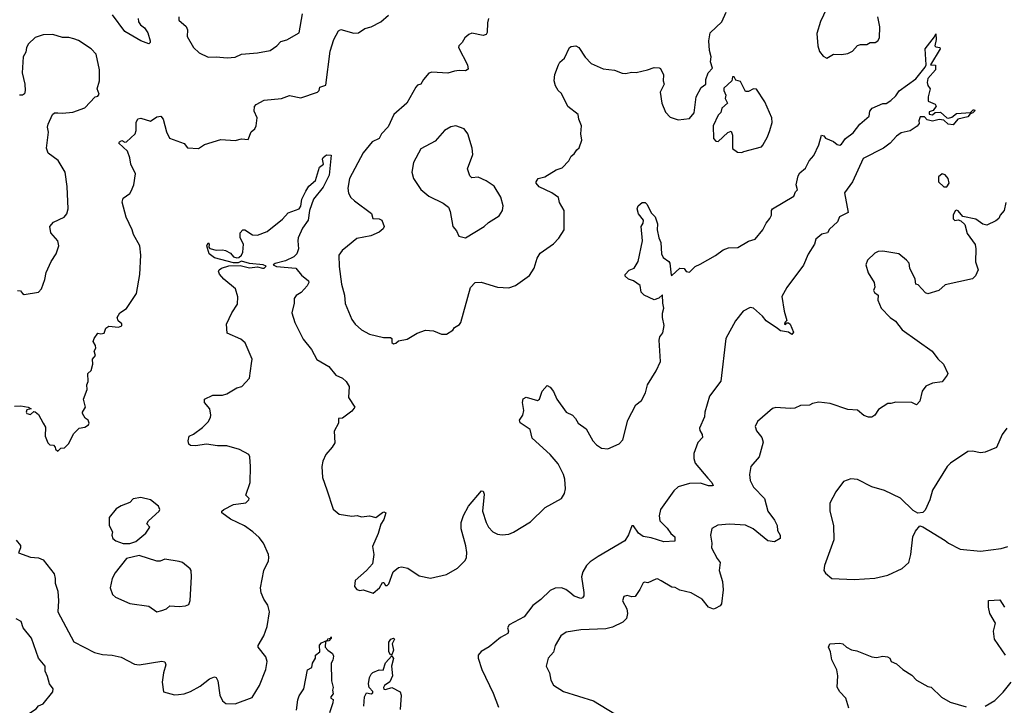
# Model space of a CAD drawing. Extents: x 1921360 to 2014538, y 768294 to 907744.
# Tile 27 of 256: x 1938067 to 1944224, y 797321 to 801608. Entities that reach past the tile are written whole.
import ezdxf

# ---------------------------------------------------------------- set-up
doc = ezdxf.new("R2010")
doc.units = 0

msp = doc.modelspace()

# ---------------------------------------------------------------- linework, layer by layer
at = {"layer": '0CON10XD'}
for points in [[(1943112.5, 801675), (1943075, 801597.5), (1943052.3, 801522.3), (1943058.8, 801445), (1943068.3, 801408.3), (1943090.5, 801380.5), (1943115, 801366.7), (1943155, 801393.3), (1943205, 801390), (1943246.4, 801396.4), (1943275, 801412), (1943305, 801446.2), (1943325, 801453.8), (1943365, 801453.8), (1943385, 801466.2), (1943415.7, 801464.3), (1943433.4, 801476.6), (1943442.9, 801495), (1943446.1, 801563.9), (1943432.5, 801625)], [(1938035, 799191.2), (1938075, 799193.8), (1938120, 799185), (1938140, 799175), (1938112, 799168), (1938107.5, 799155), (1938112, 799145), (1938135, 799140), (1938155, 799157.5), (1938165, 799156.7), (1938185, 799140), (1938213.3, 799085), (1938229.3, 799059.3), (1938226.7, 799005), (1938243, 798963), (1938255, 798950), (1938278.3, 798948.3), (1938290, 798935), (1938291.7, 798921.7), (1938305, 798910), (1938325, 798930), (1938348.3, 798931.7), (1938373, 798957), (1938405, 799020), (1938440, 799055), (1938475, 799060), (1938497.5, 799075), (1938501.2, 799085), (1938496, 799105), (1938477, 799117), (1938460, 799145), (1938460, 799155), (1938478.8, 799185), (1938466.7, 799235), (1938490, 799295), (1938486.7, 799325), (1938496.2, 799345), (1938492.5, 799395), (1938513.3, 799415), (1938524, 799455), (1938523.3, 799485), (1938541.7, 799508.3), (1938532.5, 799535), (1938542.5, 799555), (1938541.7, 799571.7), (1938527.5, 799595), (1938532.5, 799615), (1938555, 799647.5), (1938575, 799643.3), (1938595, 799647.5), (1938605, 799680), (1938625, 799692.5), (1938685, 799686.2), (1938706.7, 799693.3), (1938706.1, 799706.1), (1938683.3, 799725), (1938677.5, 799745), (1938692.5, 799775), (1938735, 799802.5), (1938796.7, 799895), (1938818, 800015), (1938824.4, 800135), (1938817.5, 800195), (1938779.2, 800265), (1938771.2, 800295), (1938732.5, 800372.5), (1938707.1, 800467.1), (1938715, 800491.2), (1938755, 800521.2), (1938764.2, 800535), (1938780, 800575), (1938790.5, 800645), (1938761.4, 800705), (1938755.8, 800745), (1938740.8, 800785), (1938687.5, 800835), (1938690.8, 800845), (1938705, 800852.9), (1938725, 800841.4), (1938735, 800844.4), (1938788.6, 800895), (1938795.6, 800915), (1938795.6, 800965), (1938805, 800987.5), (1938825, 800991.4), (1938885, 800973.3), (1938925, 801000.8), (1938950, 801005), (1938965, 800986.7), (1938985, 800907.5), (1939005, 800867.5), (1939095, 800833.3), (1939116.1, 800806.1), (1939185, 800803.3), (1939222.7, 800827.3), (1939325, 800858), (1939415, 800852.5), (1939455, 800863.3), (1939495, 800858.8), (1939515, 800907.5), (1939537.5, 800925), (1939546.7, 800945), (1939551.2, 800995), (1939534.3, 801035), (1939535.6, 801065), (1939545, 801078.6), (1939595, 801105.6), (1939705, 801114.4), (1939755, 801134), (1939825, 801118.8), (1939930, 801155), (1939939.2, 801165), (1939945, 801186.7), (1939981.2, 801198.8), (1940008.6, 801411.4), (1940031.9, 801485), (1940060.7, 801539.3), (1940075, 801547.1), (1940155.9, 801524.1), (1940185, 801525.7), (1940225, 801553.5), (1940265, 801562.5), (1940325, 801594), (1940373.7, 801636.3)], [(1938808.9, 801615), (1938809.6, 801595), (1938821.9, 801575), (1938847.8, 801557.8), (1938868.1, 801525), (1938884, 801475), (1938883.8, 801465), (1938875, 801456.2), (1938823.8, 801475), (1938725, 801533.8), (1938647.9, 801637.9)], [(1939063.3, 801625), (1939062.2, 801605), (1939107.5, 801565), (1939117.5, 801545), (1939115, 801502.5), (1939155, 801433.8), (1939190.3, 801400.3), (1939245, 801373.8), (1939295, 801376.2), (1939365, 801368.8)], [(1939365, 801368.8), (1939415, 801374.2), (1939455, 801392), (1939555, 801400), (1939633.3, 801415), (1939675, 801444.2), (1939699.1, 801470.9), (1939737.9, 801482.1), (1939813.8, 801525), (1939836.4, 801643.6)], [(1940117.4, 800192.6), (1940083.3, 800165), (1940062.9, 800135), (1940065.5, 800065), (1940078.9, 799955), (1940098.2, 799885), (1940103.2, 799833.2), (1940145, 799733.3), (1940164.5, 799704.5), (1940205, 799668.8), (1940255, 799642), (1940341.2, 799621.2), (1940385, 799621.2), (1940393.3, 799615), (1940395, 799590), (1940405, 799581.9), (1940418.8, 799585), (1940435, 799600), (1940490.3, 799609.7), (1940552.3, 799647.7), (1940605, 799667.5), (1940655, 799662.5), (1940705, 799642.5), (1940735, 799642.5), (1940775, 799667.5), (1940785.8, 799684.2), (1940817.4, 799702.6), (1940825.8, 799715), (1940885.9, 799934.1), (1940915, 799964), (1940952.3, 799967.7), (1941055, 799936), (1941125, 799932), (1941166.7, 799945), (1941255, 800007.5), (1941283.8, 800055), (1941302.7, 800117.3), (1941322.1, 800147.9), (1941404.4, 800205.6), (1941438.3, 800241.7), (1941472.5, 800295), (1941471.8, 800415), (1941442.5, 800465), (1941435.5, 800495.5), (1941395.4, 800525.4), (1941315, 800561.9), (1941296, 800585), (1941296, 800595), (1941310, 800615), (1941351.2, 800625), (1941421.7, 800668.3), (1941458.3, 800681.7), (1941501.4, 800725), (1941515, 800753.8), (1941535, 800768.8), (1941550, 800795), (1941565, 800807.5), (1941582.5, 800855), (1941576.2, 800895), (1941579.2, 800945), (1941563.8, 800985), (1941560, 801015), (1941495.7, 801065.7), (1941455.5, 801145.5), (1941434, 801165), (1941417.5, 801195), (1941408.8, 801225), (1941413.8, 801265), (1941436.7, 801325), (1941445, 801342.5), (1941473.6, 801366.4), (1941505, 801433.3), (1941515, 801441.2), (1941545, 801444), (1941564.2, 801434.2), (1941602.9, 801372.9), (1941640, 801335), (1941715, 801300), (1941787, 801293), (1941835, 801273.3), (1941855, 801272.5), (1941895, 801280), (1941923, 801277), (1941993.6, 801293.6), (1942035, 801310), (1942065, 801307.5), (1942073.3, 801303.3), (1942093.6, 801263.6), (1942090, 801225), (1942096.1, 801203.9), (1942071.2, 801155), (1942083.3, 801085), (1942105, 801030), (1942135, 800998.8), (1942185, 800981.2), (1942255, 800990), (1942283.8, 801025), (1942296.2, 801125), (1942327.5, 801185), (1942356.7, 801205), (1942357.5, 801235), (1942372.5, 801275), (1942400, 801305), (1942386.7, 801345), (1942391.2, 801375), (1942381.2, 801415), (1942376.4, 801476.4), (1942384, 801525), (1942458, 801595), (1942485.8, 801655.8)], [(1940999.2, 801615), (1940991.7, 801588.3), (1940991.2, 801528.8), (1940984.1, 801515.9), (1940965, 801509.2), (1940895, 801523.8), (1940875, 801516), (1940850, 801495), (1940834.3, 801465.7), (1940812.5, 801445), (1940811.4, 801435), (1940867.5, 801325), (1940870.5, 801299.5), (1940855, 801288), (1940815, 801290.8), (1940785.8, 801285.8), (1940745, 801274.4), (1940645, 801280.6), (1940625, 801274.2), (1940592, 801235), (1940576.2, 801205), (1940555, 801198.8), (1940545, 801186.7), (1940487.1, 801085), (1940406.9, 801015), (1940372.1, 800937.9), (1940329.4, 800895), (1940314.7, 800865.3), (1940271.4, 800845), (1940214.3, 800775.7), (1940128.5, 800615), (1940119.4, 800555), (1940123, 800523), (1940137, 800497), (1940160, 800475), (1940266.6, 800396.6), (1940275.8, 800365.8), (1940315, 800363.3), (1940330.8, 800355), (1940346.9, 800315), (1940340.3, 800299.7), (1940315, 800279.2), (1940262.7, 800257.3), (1940175, 800239.1), (1940117.4, 800192.6)], [(1938052.5, 799915), (1938072.5, 799912.5), (1938084, 799895), (1938095, 799890), (1938185, 799904.2), (1938203.8, 799925), (1938225, 799982.5), (1938233.4, 800026.6), (1938265, 800096.7), (1938296, 800145), (1938311.2, 800195), (1938305.8, 800225.8), (1938261.2, 800275), (1938256.7, 800315), (1938277.7, 800342.3), (1938345, 800373.8), (1938362, 800395), (1938371.2, 800425), (1938364, 800565), (1938351.2, 800655), (1938308.3, 800728.3), (1938245, 800773.8), (1938235.7, 800805), (1938247.5, 800905), (1938240.8, 800935), (1938245.6, 800954.4), (1938272, 801015), (1938285, 801025.6), (1938306.4, 801026.4), (1938335, 801022.5), (1938400, 801030), (1938475, 801057.8), (1938540, 801125), (1938555, 801130), (1938565, 801142.5), (1938551.4, 801175), (1938565.3, 801224.7), (1938565.3, 801295), (1938545, 801392), (1938515, 801425.8), (1938435, 801477.1), (1938405, 801488.6), (1938375, 801495.7), (1938335, 801495.7), (1938275, 801514.4), (1938215, 801512.5), (1938165, 801496), (1938123.3, 801456.7), (1938110.6, 801435), (1938105.7, 801405), (1938088.6, 801375), (1938083.1, 801275), (1938100, 801205), (1938102.2, 801165), (1938097.5, 801145), (1938085, 801136.9), (1938065, 801135.5)], [(1940853.1, 798226.9), (1940862, 798245), (1940864.1, 798275.9), (1940857.9, 798317.9), (1940827.5, 798425), (1940827.1, 798465), (1940842.1, 798507.9), (1940873, 798567), (1940955, 798662.5), (1940965, 798660), (1940970.7, 798640.7), (1940962, 798535), (1940983.2, 798463.2), (1940998, 798435), (1941025, 798406), (1941055, 798391.4), (1941085, 798387.1), (1941125, 798391.9), (1941155, 798403.1), (1941260.7, 798469.3), (1941353, 798557), (1941454.2, 798615), (1941474.6, 798645.4), (1941480.5, 798675), (1941475.4, 798735), (1941467.5, 798765), (1941435, 798831.2), (1941385, 798890), (1941271.2, 798991.2), (1941260, 799045), (1941196.4, 799086.4), (1941193.3, 799105), (1941213.8, 799135), (1941219.2, 799165), (1941210.8, 799215), (1941215, 799237.5), (1941235, 799248.8), (1941305, 799226.7), (1941316.7, 799235), (1941333.3, 799285), (1941365, 799320), (1941385, 799310), (1941405, 799283.3), (1941426.2, 799235), (1941484.6, 799154.6), (1941523.8, 799135), (1941543.3, 799115), (1941558.8, 799085), (1941610.3, 799050.3), (1941652, 798975), (1941675, 798948.8), (1941705, 798928.8), (1941745, 798923.8), (1941815, 798955.5), (1941839.3, 798980.7), (1941870, 799105), (1941920.2, 799199.8), (1941955, 799228), (1941980.8, 799275), (1941992.9, 799325), (1942047.7, 799412.3), (1942075, 799471.2), (1942065.6, 799605), (1942070.8, 799625), (1942089.3, 799649.3), (1942098, 799695), (1942086.2, 799745), (1942086.4, 799773.6), (1942095.6, 799805), (1942088.1, 799835), (1942086.7, 799886.7), (1942064.1, 799865.9), (1942035, 799856.2), (1941972.5, 799885), (1941953.8, 799905), (1941947, 799947), (1941905.5, 799975.5), (1941875, 799986), (1941853.3, 800005), (1941853.3, 800015), (1941878.3, 800041.7), (1941910, 800055), (1941933.6, 800096.4), (1941961.2, 800225), (1941953.3, 800315), (1941966.7, 800335), (1941967.5, 800355), (1941936.2, 800395), (1941928.8, 800425), (1941933.8, 800445), (1941960, 800465), (1941977.5, 800465), (1941988.8, 800455), (1942017.9, 800397.9), (1942040.8, 800375), (1942055, 800332.5), (1942054.2, 800295), (1942062.9, 800245), (1942076, 800215), (1942081.4, 800145), (1942090.6, 800120.6), (1942126.4, 800096.4), (1942132.9, 800085), (1942140.7, 800010.7), (1942145, 800007.5), (1942195, 800054.2), (1942221.7, 800051.7), (1942235, 800033.8), (1942255, 800030), (1942290, 800065), (1942321.4, 800078.6), (1942417.3, 800132.7), (1942465, 800170), (1942499.3, 800180.7), (1942557.3, 800182.7), (1942625, 800223.8), (1942666.7, 800235), (1942715, 800293.3), (1942734.5, 800335.5), (1942758.8, 800365), (1942768, 800385), (1942767.5, 800415), (1942774, 800425), (1942908.1, 800505), (1942918, 800532), (1942930, 800545), (1942922.5, 800575), (1942935, 800632.5), (1942945, 800650), (1942980.5, 800679.5), (1943003.8, 800725), (1943032.1, 800757.9), (1943064, 800825), (1943080, 800885), (1943095, 800882.5), (1943106.4, 800866.4), (1943155.9, 800845.9), (1943178.3, 800828.3), (1943195, 800824), (1943205, 800828.8), (1943230.8, 800865), (1943279.1, 800900.9), (1943320, 800955), (1943379.4, 801005), (1943383.8, 801035), (1943396.7, 801055), (1943465, 801083.3), (1943486, 801084), (1943515, 801103.3), (1943545, 801132), (1943566.6, 801163.4), (1943670.8, 801239.2), (1943729.7, 801310.3), (1943736.2, 801325), (1943728.6, 801425), (1943788.3, 801501.7), (1943795, 801520), (1943797.5, 801485), (1943790, 801445), (1943795, 801437.5), (1943820, 801435), (1943822.5, 801425), (1943763.3, 801325), (1943793, 801323), (1943794, 801295), (1943745, 801240), (1943742, 801215), (1943746.1, 801196.1), (1943760, 801175), (1943747.5, 801125), (1943748.3, 801098.3), (1943790.7, 801080.7), (1943797, 801067), (1943779.3, 801040.7), (1943755, 801032.5), (1943755, 801017.5), (1943775, 801013.8), (1943792, 801028), (1943825, 801029.2), (1943864.2, 800994.2), (1943875, 800991.4), (1943895, 800998), (1943925, 801021.4), (1944013, 801027), (1944030, 801045), (1944037.5, 801045), (1944038.8, 801038.8), (1944026.7, 801025), (1944010.7, 801019.3), (1943995, 801000), (1943933, 800987), (1943905, 800951.2), (1943873.9, 800953.9), (1943845, 800978.8), (1943815.9, 800984.1), (1943775, 800972.5), (1943742.2, 800982.2), (1943725, 801000.8), (1943698.8, 801001.2), (1943690, 800975), (1943691.7, 800958.3), (1943678.3, 800941.7), (1943635, 800914), (1943579.3, 800900.7), (1943550.3, 800879.7), (1943510, 800835), (1943468.8, 800805), (1943340.9, 800739.1), (1943275.7, 800595), (1943224.4, 800525.6), (1943248.3, 800401.7), (1943194.4, 800375.6), (1943180, 800345), (1943131.9, 800298.1), (1943117.5, 800275), (1943083.1, 800266.9), (1943046.2, 800235), (1943036.9, 800205), (1942998, 800142), (1942967.3, 800072.7), (1942865, 799933.8), (1942832.9, 799877.1), (1942846.9, 799785), (1942863.8, 799726.2), (1942851.2, 799715), (1942850, 799705), (1942855, 799701.2), (1942865, 799712.5), (1942875, 799713.3), (1942885, 799703.8), (1942905.8, 799655), (1942895, 799640), (1942873.6, 799653.6), (1942825, 799663.3), (1942805, 799676.2), (1942734.2, 799724.2), (1942712, 799755), (1942655, 799803.8), (1942635, 799809.2), (1942590.8, 799785), (1942543.1, 799725), (1942482.9, 799615), (1942452.3, 799347.7), (1942380.5, 799255), (1942350.8, 799155), (1942348.6, 799125), (1942317.1, 799055), (1942319.1, 799039.1), (1942335.4, 799015), (1942336.5, 798995), (1942307.9, 798965), (1942282.2, 798895), (1942282.4, 798865), (1942290.7, 798835), (1942370.8, 798740.8), (1942394.4, 798715), (1942402.5, 798695), (1942397.5, 798692.5), (1942375, 798693.3), (1942325, 798710.9), (1942255, 798708.5), (1942183.6, 798686.4), (1942158.5, 798661.5), (1942074.3, 798545), (1942066.5, 798505), (1942070, 798475), (1942115, 798429.4), (1942137.8, 798395), (1942163.3, 798375), (1942163, 798347), (1942095, 798343.3), (1942015, 798368), (1941966.2, 798376.2), (1941937.6, 798397.6), (1941905, 798442.5), (1941895, 798444), (1941873.9, 798386.1), (1941850.2, 798349.8), (1941685, 798252.2), (1941635, 798218.9), (1941611.1, 798195), (1941587.8, 798155), (1941580.5, 798125), (1941594.3, 798025.7), (1941594, 798006), (1941587, 797993), (1941575, 797990), (1941535, 798003.3), (1941506.4, 798026.3), (1941482.9, 798045), (1941455, 798055.3), (1941415, 798052.7), (1941385, 798040), (1941325, 797982.5), (1941275.6, 797945), (1941222.2, 797875), (1941128.7, 797825), (1941118, 797805), (1941123.8, 797785), (1941118.8, 797771.2), (1941073.3, 797745), (1941002.6, 797687.4), (1940953.2, 797656.8), (1940933.3, 797635), (1940933.3, 797615), (1940957.5, 797545), (1941027.8, 797397.8), (1941060.5, 797310.5)], [(1942583, 800777), (1942595, 800783.3), (1942705, 800814), (1942715, 800823.3), (1942744, 800875), (1942758, 800915), (1942771.4, 800965), (1942770.6, 800995), (1942727.5, 801095), (1942675, 801173.3), (1942655, 801176.2), (1942625, 801160), (1942605, 801160), (1942575, 801222.5), (1942545, 801230), (1942535, 801250), (1942525, 801250), (1942520, 801225), (1942470.7, 801179.3), (1942470, 801165), (1942482.5, 801135), (1942477.5, 801115), (1942492.5, 801085), (1942457.5, 801055), (1942451.7, 801028.3), (1942435, 801010), (1942402.5, 800945), (1942406.2, 800865), (1942419.3, 800849.3), (1942435, 800846.7), (1942495, 800902.5), (1942515, 800910), (1942523.8, 800885), (1942525, 800802.5), (1942555, 800780), (1942583, 800777)], [(1940855, 800244.2), (1940972.5, 800315), (1940999.5, 800340.5), (1941065, 800382.5), (1941086.7, 800415), (1941091.2, 800445), (1941075, 800497.5), (1941035, 800567.5), (1940985, 800600), (1940935, 800622.5), (1940895, 800620), (1940881.7, 800631.7), (1940867.5, 800675), (1940900, 800765), (1940896.7, 800805), (1940870, 800895), (1940847.5, 800925), (1940795, 800943.8), (1940762.3, 800937.7), (1940724.3, 800915.7), (1940665, 800848), (1940575, 800800.8), (1940530.6, 800715), (1940520, 800655), (1940529.2, 800615), (1940575, 800546.2), (1940625, 800503.8), (1940715, 800460), (1940747.5, 800435), (1940758.3, 800408.3), (1940776.2, 800315), (1940797.9, 800287.9), (1940813.3, 800255), (1940855, 800244.2)], [(1938045, 798353.3), (1938071.3, 798321.3), (1938071.9, 798305), (1938060, 798275), (1938135, 798248.5), (1938184.2, 798244.2), (1938215, 798231.2), (1938282.3, 798142.3), (1938290, 798115), (1938290, 798085), (1938305.4, 798035.4), (1938310, 797975), (1938305.5, 797905), (1938405, 797718), (1938535, 797650.8), (1938585, 797638.6), (1938645, 797635.7), (1938701.2, 797621.2), (1938785, 797577.5), (1938815, 797574.2), (1938955, 797597.5), (1938973.8, 797593.8), (1938982, 797575), (1938965.8, 797525), (1938958, 797465), (1938966.4, 797406.4), (1939035, 797386.2), (1939061.2, 797388.8), (1939095, 797392.5), (1939135, 797406.9), (1939195, 797440.6), (1939255, 797487.1), (1939285, 797498.8), (1939295.7, 797495.7), (1939307.1, 797475), (1939318, 797385), (1939335, 797350), (1939356.7, 797333.3), (1939415, 797330), (1939520.5, 797369.5), (1939565.7, 797445), (1939607.1, 797545), (1939614.2, 797595), (1939606, 797625), (1939558.8, 797685), (1939558.8, 797695), (1939594.2, 797755), (1939614, 797815), (1939629.2, 797905), (1939617.9, 797947.9), (1939594.2, 797985), (1939578, 798025), (1939574, 798055), (1939593.1, 798165), (1939622.9, 798225), (1939625.7, 798245), (1939622.5, 798265), (1939591.9, 798335), (1939565, 798370.8), (1939525.9, 798405.9), (1939472.6, 798442.6), (1939385.4, 798485.4), (1939331.2, 798525), (1939332, 798535), (1939344, 798545), (1939405, 798577.3), (1939482, 798588), (1939500, 798605), (1939502.5, 798615), (1939481.2, 798635), (1939508.6, 798715), (1939510.8, 798815), (1939505.7, 798875), (1939499.1, 798889.1), (1939441.1, 798921.1), (1939363.2, 798943.2), (1939305, 798944.3), (1939235, 798954.5), (1939166.7, 798943.3), (1939135.9, 798945.9), (1939124.4, 798954.4), (1939120, 798975), (1939126.7, 799003.3), (1939155, 799016.2), (1939211.2, 799058.8), (1939246.4, 799093.6), (1939259.5, 799120.5), (1939263.3, 799135), (1939256.2, 799175), (1939223.3, 799215), (1939222.5, 799235), (1939275, 799261.2), (1939335, 799260.6), (1939361.7, 799268.3), (1939425, 799306), (1939456.4, 799313.6), (1939503.3, 799366.7), (1939517.5, 799457.5), (1939520.8, 799485), (1939477, 799587), (1939450.3, 799610.3), (1939365, 799647.5), (1939360.8, 799705), (1939394.5, 799775.5), (1939429.7, 799830.3), (1939432.2, 799875), (1939416.2, 799925), (1939343.3, 799985), (1939316.4, 800016.4), (1939310, 800035), (1939313.8, 800045), (1939330, 800055), (1939375, 800068.6), (1939445, 800072), (1939503.6, 800056.4), (1939555, 800062), (1939585, 800054.6), (1939596, 800055), (1939607.7, 800067.7), (1939590, 800075), (1939503.9, 800083.9), (1939455, 800097.5), (1939433, 800087), (1939405, 800088), (1939285, 800119.2), (1939252.5, 800145), (1939237.5, 800195), (1939245, 800212.5), (1939252.5, 800205), (1939250, 800185), (1939256.7, 800176.7), (1939295, 800166), (1939335, 800169.2), (1939355, 800164.2), (1939385, 800148.6), (1939405, 800125.8), (1939425, 800120), (1939438, 800122), (1939454.3, 800135.7), (1939462.5, 800155), (1939466.9, 800205), (1939446, 800245), (1939446.7, 800275), (1939462.5, 800295), (1939475, 800293.8), (1939522.9, 800262.9), (1939555, 800260.8), (1939615, 800284.3), (1939709.6, 800360.4), (1939745, 800400.6), (1939815.6, 800424.4), (1939825, 800442.5), (1939831.4, 800485), (1939855.8, 800535), (1939875, 800566.2), (1939917.5, 800602.5), (1939941.9, 800685), (1939966.2, 800705), (1939960.8, 800735), (1939965, 800746.7), (1939985, 800762.5), (1940015, 800760), (1940001.5, 800635), (1939965, 800561.4), (1939904.3, 800485), (1939880, 800415), (1939870, 800355), (1939834.6, 800305.4), (1939809.4, 800245), (1939805.7, 800225), (1939810.6, 800175), (1939800.8, 800145), (1939782, 800125), (1939729.6, 800100.4), (1939665.6, 800084.4), (1939652.5, 800075), (1939672.5, 800065), (1939793.3, 800055), (1939830.3, 800010.3), (1939873.3, 799975), (1939876.2, 799965), (1939865, 799943.3), (1939827.9, 799902.1), (1939795, 799882.5), (1939783.3, 799865), (1939782.9, 799835), (1939769.4, 799775), (1939788.1, 799715), (1939840.6, 799610.6), (1939891.9, 799545), (1939925, 799484), (1940000.6, 799440.6), (1940045, 799386.2), (1940085, 799366.2), (1940108.8, 799345), (1940126.7, 799315), (1940123.3, 799245), (1940163.3, 799185), (1940145, 799161.2), (1940085, 799117.5), (1940060, 799115), (1940060, 799085), (1940034, 799035), (1940037.3, 798962.7), (1940022, 798935), (1939981.3, 798888.7), (1939963, 798847), (1939957.1, 798815), (1939961.4, 798745), (1939988.7, 798668.7), (1940028.2, 798548.2), (1940065, 798515.5), (1940145, 798504), (1940177.3, 798507.3), (1940205, 798500), (1940255, 798505.8), (1940295, 798496), (1940335, 798526.2), (1940345, 798530), (1940356.7, 798525), (1940345, 798482.5), (1940326.1, 798453.9), (1940308.8, 798395), (1940272.5, 798315), (1940282.5, 798265), (1940273.3, 798206.7), (1940235, 798163.3), (1940165, 798102.5), (1940160.8, 798065), (1940175, 798046.2), (1940195, 798040), (1940215, 798042.5), (1940277, 798023), (1940317.5, 798055), (1940335, 798090), (1940345, 798090), (1940355, 798070), (1940365, 798070), (1940375, 798080), (1940403.3, 798155), (1940435, 798182.5), (1940455, 798186.7), (1940495, 798178.8), (1940565, 798130.8), (1940635, 798115.8), (1940735, 798140), (1940805, 798178), (1940853.1, 798226.9)], [(1943845, 800562.5), (1943865, 800563.3), (1943880, 800585), (1943873.3, 800615), (1943855, 800638.8), (1943835, 800643.3), (1943812.5, 800625), (1943812.5, 800595), (1943845, 800562.5)], [(1944233.8, 800465), (1944223.8, 800415), (1944197.5, 800385), (1944190, 800365), (1944170.7, 800349.3), (1944115, 800323.8), (1944089.3, 800329.3), (1944045, 800361.2), (1943965, 800376.7), (1943935, 800413.3), (1943925, 800417.5), (1943916.7, 800413.3), (1943904.3, 800385.7), (1943905, 800362), (1943915, 800353.3), (1943936.2, 800356.2), (1943951.2, 800351.2), (1943977.3, 800327.3), (1943990.7, 800270.7), (1944041.7, 800201.7), (1944046.7, 800175), (1944043.8, 800095), (1944060, 800045), (1944043.6, 800006.4), (1944025, 799987.5), (1943855, 799950), (1943815, 799914), (1943745, 799893.3), (1943730.5, 799900.5), (1943685, 799950), (1943670, 799955), (1943667.5, 799985), (1943633.3, 800055), (1943628.8, 800085), (1943612.5, 800105), (1943563.9, 800143.9), (1943465, 800161.2), (1943435, 800158), (1943415, 800148.8), (1943367.5, 800105), (1943357.5, 800075), (1943372, 800025), (1943410, 799965), (1943413.6, 799936.4), (1943406.2, 799915), (1943412.3, 799902.3), (1943435.8, 799885.8), (1943433.6, 799853.6), (1943453.6, 799803.6), (1943511.2, 799745), (1943542.7, 799722.7), (1943585, 799668.8), (1943773.8, 799535), (1943807.5, 799487.5), (1943844.1, 799454.1), (1943870, 799395), (1943866.7, 799385), (1943835, 799344), (1943774.4, 799335.6), (1943734.2, 799315.8), (1943710, 799285), (1943695, 799222.5), (1943675, 799200), (1943645, 799213.8), (1943545, 799217.1), (1943515, 799208), (1943495, 799209.2), (1943438.3, 799171.7), (1943413.8, 799135), (1943395, 799122.5), (1943375, 799122.2), (1943345, 799132.2), (1943305, 799166.7), (1943245, 799170.8), (1943135, 799208.6), (1943065, 799215.8), (1943025, 799208.8), (1943005, 799198), (1942950, 799195), (1942915, 799180), (1942885, 799176.7), (1942795, 799183.3), (1942775, 799176.7), (1942680, 799095), (1942666.7, 799065), (1942675, 799037.5), (1942708.8, 798995), (1942716.1, 798966.1), (1942692, 798875), (1942638.8, 798815), (1942630, 798765), (1942633.9, 798726.1), (1942655.8, 798685), (1942723.8, 798613.8), (1942745.9, 798535), (1942787.9, 798477.9), (1942802.9, 798445), (1942805.6, 798415), (1942822.9, 798385), (1942823.3, 798365), (1942786, 798344), (1942745, 798350), (1942654.2, 798425), (1942605, 798447.1), (1942505, 798454.3), (1942431.7, 798448.3), (1942394.2, 798425.8), (1942386, 798385), (1942395.5, 798335.5), (1942392.9, 798305), (1942429.1, 798239.1), (1942447.1, 798215), (1942440.4, 798165), (1942462.7, 798095), (1942466.2, 798043.8), (1942454.6, 797955), (1942446.3, 797943.7), (1942415, 797925.5), (1942405, 797922.7), (1942375.3, 797935.3), (1942335.6, 797985), (1942266, 798025), (1942195, 798041.5), (1942165, 798058.5), (1942145, 798060), (1942079.3, 798099.3), (1942055, 798111.2), (1942045, 798110), (1941995, 798086), (1941975, 798091.5), (1941965, 798087.5), (1941945.8, 798045), (1941915, 798001.2), (1941895, 797998.8), (1941865, 798008.8), (1941845, 798002.5), (1941836.2, 797975), (1941864.3, 797925), (1941868.6, 797895), (1941860.8, 797865), (1941838.9, 797841.1), (1941775, 797810.5), (1941731.3, 797798.7), (1941575, 797792.2), (1941485, 797779.4), (1941451.4, 797755), (1941414.6, 797695), (1941405, 797653.8), (1941372, 797615), (1941358.7, 797565), (1941380.8, 797525), (1941387.7, 797477.7), (1941405, 797446.7), (1941466.8, 797406.8), (1941655, 797348.2), (1941788.2, 797268.2)], [(1944240, 799055), (1944211.2, 799015), (1944175.9, 798934.1), (1944105, 798903.3), (1944075, 798900), (1944025, 798910), (1943995, 798907.5), (1943887.5, 798835), (1943866.7, 798815), (1943774.4, 798665.6), (1943758, 798605), (1943728.3, 798541.7), (1943715, 798527.5), (1943683.3, 798523.3), (1943655, 798540), (1943575, 798616.2), (1943473.9, 798663.9), (1943396.4, 798686.4), (1943305, 798732.5), (1943265, 798736.7), (1943219.3, 798720.7), (1943170, 798655), (1943132.5, 798585), (1943133.3, 798535), (1943156.2, 798445), (1943157.5, 798355), (1943099.2, 798195), (1943096, 798165), (1943105, 798146.7), (1943145, 798114.2), (1943285, 798108), (1943413.6, 798116.4), (1943495.8, 798134.2), (1943585, 798177.5), (1943626.7, 798215), (1943638.8, 798265), (1943651.2, 798375), (1943669.3, 798410.7), (1943695, 798442.5), (1943715, 798437.5), (1943855, 798352), (1943875, 798334.2), (1943948.1, 798298.1), (1944075, 798285.7), (1944205, 798301.9), (1944245, 798313.3)], [(1938755, 798332.5), (1938793.6, 798346.4), (1938855, 798397.5), (1938880, 798435), (1938862.5, 798455), (1938873.3, 798475), (1938940, 798535), (1938943.9, 798546.1), (1938935.6, 798565.6), (1938885, 798606.2), (1938825, 798620), (1938777.1, 798612.9), (1938755, 798588.8), (1938700.9, 798569.1), (1938671.2, 798548.8), (1938626.7, 798495), (1938626.7, 798445), (1938646.7, 798406.7), (1938643.3, 798385), (1938650, 798365), (1938669.3, 798349.3), (1938715, 798332.5), (1938755, 798332.5)], [(1938925, 797906.7), (1938955, 797913.3), (1938985, 797923.8), (1939006.7, 797943.3), (1939065, 797938.8), (1939105, 797943.8), (1939125, 797952.5), (1939133.6, 797976.4), (1939142, 798125), (1939140, 798165), (1939133.3, 798175), (1939085, 798213.8), (1939065, 798221.2), (1938975, 798234), (1938945, 798223.3), (1938925, 798223.3), (1938815, 798257.5), (1938735, 798240), (1938665, 798150), (1938646.2, 798115), (1938633.3, 798055), (1938646.7, 798015), (1938667.3, 797997.3), (1938755, 797958.8), (1938875, 797941.2), (1938925, 797906.7)], [(1944232, 797635), (1944162.9, 797735), (1944155.6, 797785), (1944169.2, 797835), (1944133.3, 797895), (1944124.4, 797935), (1944124.2, 797975.8), (1944195, 797981.2), (1944225, 797935.8)], [(1938065.3, 797234.7), (1938095, 797257.5), (1938128.8, 797271.2), (1938170.8, 797299.2), (1938185, 797318), (1938215, 797330), (1938275.5, 797404.5), (1938275.8, 797425), (1938254.3, 797455), (1938241.3, 797501.3), (1938227.1, 797535), (1938225.9, 797565.9), (1938185.6, 797615), (1938141.2, 797741.2), (1938088.8, 797805), (1938076.1, 797846.1), (1938045, 797862.5)], [(1939798.9, 797291.1), (1939806.2, 797355), (1939815, 797380.8), (1939844.3, 797425), (1939867.5, 797542.5), (1939893, 797557), (1939898.8, 797585), (1939916.7, 797615), (1939917.5, 797635), (1939943.9, 797656.1), (1939942.3, 797697.7), (1939955, 797711.2), (1939991.7, 797728.3), (1939995, 797736.7), (1940010, 797740), (1940015, 797750), (1940015, 797740), (1940000, 797725), (1939980, 797720), (1939976.7, 797685), (1939993.3, 797665), (1940024.2, 797644.2), (1940028.6, 797628.6), (1940025.8, 797604.2), (1940014, 797585), (1940016.7, 797475), (1940026.4, 797433.6), (1940022.5, 797415), (1940026.7, 797393.3), (1940012.5, 797375), (1940012.5, 797365), (1940026.7, 797356.7), (1940026.1, 797336.1), (1940004.1, 797274.1)], [(1940395, 797636.7), (1940385, 797636.7), (1940375.7, 797655), (1940375.8, 797715), (1940388, 797735), (1940405, 797741.2), (1940411.2, 797735), (1940397.1, 797705), (1940404.3, 797665), (1940395, 797636.7)], [(1943252.7, 797302.7), (1943234, 797365), (1943196.2, 797405), (1943178.8, 797435), (1943182, 797505), (1943176, 797544), (1943145.8, 797605), (1943138, 797655), (1943123.8, 797685), (1943133.3, 797705), (1943195, 797710), (1943215, 797706.2), (1943237.5, 797685), (1943268.3, 797668.3), (1943302.3, 797662.3), (1943396.1, 797623.9), (1943425, 797619.2), (1943465, 797628.1), (1943494.4, 797624.4), (1943508.8, 797615), (1943517.5, 797595), (1943550.3, 797580.3), (1943590, 797545), (1943645, 797510), (1943675, 797478.8), (1943745, 797438.8), (1943767.5, 797435), (1943831.2, 797371.2), (1943885, 797340), (1943985, 797311.2)], [(1940220, 797315), (1940223.8, 797375), (1940235, 797400), (1940265, 797392.5), (1940275, 797400), (1940275, 797407.5), (1940253.3, 797433.3), (1940247.5, 797455), (1940253.8, 797495), (1940264.2, 797515.8), (1940275, 797526.7), (1940315, 797542.5), (1940339.3, 797540.7), (1940354.2, 797585.8), (1940395, 797630), (1940404, 797614), (1940391.9, 797565), (1940398, 797505), (1940382.3, 797467.7), (1940348.8, 797445), (1940342.3, 797432.3), (1940345, 797422.5), (1940355, 797420), (1940395, 797433.3), (1940446.1, 797406.1), (1940453.3, 797385), (1940446.9, 797295)], [(1944105, 797316.2), (1944165, 797351.2), (1944217, 797403), (1944267.5, 797465)]]:
    msp.add_lwpolyline(points, dxfattribs=at)

doc.saveas('drawing.dxf')
